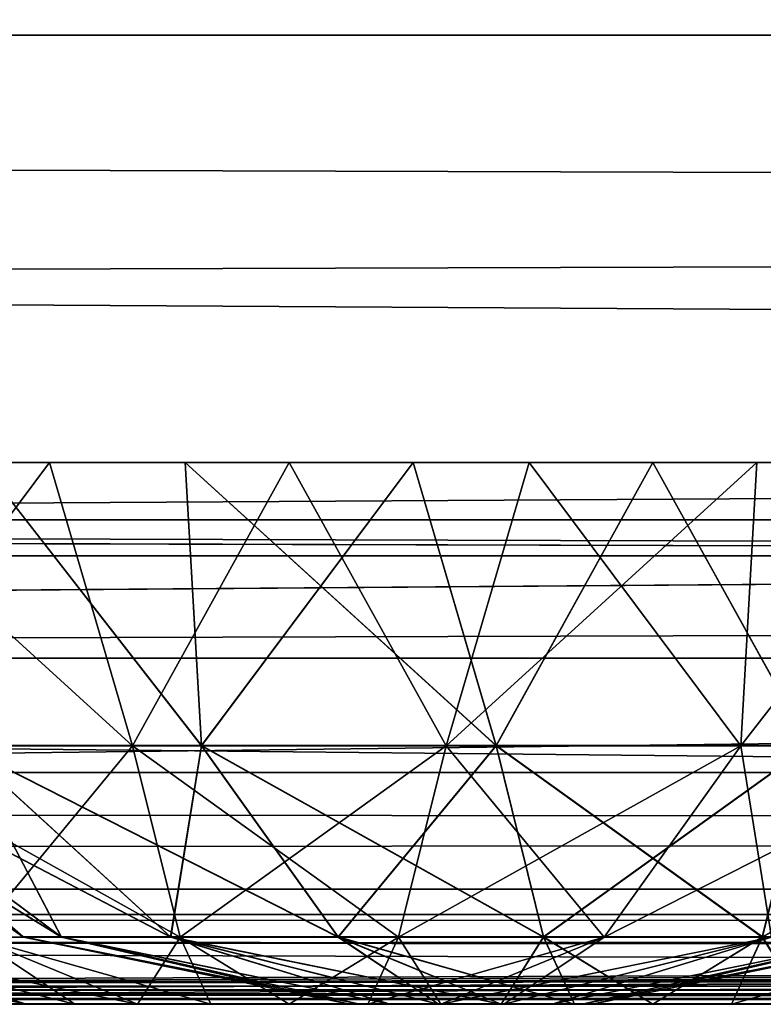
# Model space of a CAD drawing. Header units: millimetres. Extents: x -125 to 125, y -4 to 53.
# Tile 18 of 45: x -33.31 to -31.77, y -2 to 0.03. Entities that reach past the tile are written whole.
import ezdxf

# ---------------------------------------------------------------- set-up
doc = ezdxf.new("R2010")
doc.units = ezdxf.units.MM
doc.header["$LTSCALE"] = 65.185185
for name, color, linetype in [('1', 7, 'CONTINUOUS'), ('100', 7, 'CONTINUOUS'), ('102', 7, 'CONTINUOUS'), ('108', 7, 'CONTINUOUS'), ('112', 7, 'CONTINUOUS'), ('116', 7, 'CONTINUOUS'), ('117', 7, 'CONTINUOUS'), ('118', 7, 'CONTINUOUS'), ('203', 7, 'CONTINUOUS'), ('205', 7, 'CONTINUOUS'), ('4', 7, 'CONTINUOUS'), ('75', 7, 'CONTINUOUS'), ('76', 7, 'CONTINUOUS'), ('77', 7, 'CONTINUOUS'), ('78', 7, 'CONTINUOUS'), ('79', 7, 'CONTINUOUS'), ('80', 7, 'CONTINUOUS'), ('84', 7, 'CONTINUOUS'), ('88', 7, 'CONTINUOUS'), ('92', 7, 'CONTINUOUS'), ('96', 7, 'CONTINUOUS')]:
    doc.layers.add(name, color=color, linetype=linetype)

msp = doc.modelspace()

# ---------------------------------------------------------------- linework, layer by layer
at = {"layer": '1', "color": 7, "linetype": 'Continuous'}
for points in [[(-38.0018, -2, -49.0428), (-38.1629, -2, -49.334), (38.1629, -2, -49.334), (-38.0018, -2, -49.0428)], [(38.1629, -2, 49.334), (-38.1629, -2, 49.334), (38.0013, -2, 49.0413), (38.1629, -2, 49.334)], [(38.0013, -2, 49.0413), (-38.1629, -2, 49.334), (37.9456, -2, 48.712), (38.0013, -2, 49.0413)], [(37.9456, -2, 48.712), (-38.1629, -2, 49.334), (37.9456, -2, 47.9956), (37.9456, -2, 48.712)], [(-38.002, -2, 49.0432), (0.0542, -2, 47.3355), (-38.1629, -2, 49.334), (-38.002, -2, 49.0432)], [(-38.1629, -2, 49.334), (0.0542, -2, 47.3355), (37.9456, -2, 47.9956), (-38.1629, -2, 49.334)], [(-38.1497, -2, -47.3903), (-37.9979, -2, -47.6762), (-0.0476, -2, -47.3355), (-38.1497, -2, -47.3903)], [(-38.1497, -2, 47.3903), (0.0542, -2, 47.3355), (-37.9979, -2, 47.6762), (-38.1497, -2, 47.3903)], [(-37.9456, -2, 48.712), (0.0542, -2, 47.3355), (-38.002, -2, 49.0432), (-37.9456, -2, 48.712)], [(-37.9456, -2, -48.712), (-38.0018, -2, -49.0428), (38.1629, -2, -49.334), (-37.9456, -2, -48.712)], [(-37.9979, -2, -47.6762), (-37.9456, -2, -47.9956), (-0.0476, -2, -47.3355), (-37.9979, -2, -47.6762)], [(-37.9979, -2, 47.6762), (0.0542, -2, 47.3355), (-37.9456, -2, 47.9956), (-37.9979, -2, 47.6762)], [(-0.0476, -2, -47.3355), (-37.9456, -2, -47.9956), (38.1629, -2, -49.334), (-0.0476, -2, -47.3355)], [(-37.9456, -2, -47.9956), (-37.9456, -2, -48.712), (38.1629, -2, -49.334), (-37.9456, -2, -47.9956)], [(-37.9456, -2, 47.9956), (0.0542, -2, 47.3355), (-37.9456, -2, 48.712), (-37.9456, -2, 47.9956)]]:
    msp.add_3dface(points, dxfattribs=at)
at = {"layer": '100', "color": 7, "linetype": 'Continuous'}
for points in [[(-17.1995, -1.2857, 45.597), (-60.7775, -1.8146, 46.5297), (-51.5985, -1.2857, 45.6861), (-17.1995, -1.2857, 45.597)], [(0, -1.8146, 46.3906), (-60.7775, -1.8146, 46.5297), (-17.1995, -1.2857, 45.597), (0, -1.8146, 46.3906)], [(-60.7775, -1.8146, 46.5297), (0, -1.8146, 46.3906), (-41.0604, -1.9774, 47.064), (-60.7775, -1.8146, 46.5297)], [(-41.0604, -1.9774, 47.064), (0, -1.8146, 46.3906), (-39.9998, -1.9778, 47.0635), (-41.0604, -1.9774, 47.064)], [(-39.9998, -1.9778, 47.0635), (0, -1.8146, 46.3906), (-38.9393, -1.9782, 47.063), (-39.9998, -1.9778, 47.0635)], [(-38.9393, -1.9782, 47.063), (0, -1.8146, 46.3906), (-38.5034, -1.9881, 47.1474), (-38.9393, -1.9782, 47.063)], [(-38.5034, -1.9881, 47.1474), (0, -1.8146, 46.3906), (-38.4871, -1.9887, 47.1542), (-38.5034, -1.9881, 47.1474)], [(0, -1.8146, 46.3906), (-38.1497, -2, 47.3903), (-38.4871, -1.9887, 47.1542), (0, -1.8146, 46.3906)], [(0.0542, -2, 47.3355), (-38.1497, -2, 47.3903), (0, -1.8146, 46.3906), (0.0542, -2, 47.3355)]]:
    msp.add_3dface(points, dxfattribs=at)
at = {"layer": '102', "color": 7, "linetype": 'Continuous'}
for points in [[(-60.7775, -1.8146, -46.5297), (0, -1.8146, -46.3906), (-51.5985, -1.2857, -45.6861), (-60.7775, -1.8146, -46.5297)], [(-51.5985, -1.2857, -45.6861), (0, -1.8146, -46.3906), (-17.1995, -1.2857, -45.597), (-51.5985, -1.2857, -45.6861)], [(-60.7775, -1.8146, -46.5297), (-0.0476, -2, -47.3355), (0, -1.8146, -46.3906), (-60.7775, -1.8146, -46.5297)], [(-38.9393, -1.9782, -47.063), (-0.0476, -2, -47.3355), (-60.7775, -1.8146, -46.5297), (-38.9393, -1.9782, -47.063)], [(-38.5034, -1.9881, -47.1474), (-0.0476, -2, -47.3355), (-38.9393, -1.9782, -47.063), (-38.5034, -1.9881, -47.1474)], [(-38.487, -1.9887, -47.1543), (-0.0476, -2, -47.3355), (-38.5034, -1.9881, -47.1474), (-38.487, -1.9887, -47.1543)], [(-38.1497, -2, -47.3903), (-0.0476, -2, -47.3355), (-38.487, -1.9887, -47.1543), (-38.1497, -2, -47.3903)]]:
    msp.add_3dface(points, dxfattribs=at)
at = {"layer": '108', "color": 7, "linetype": 'Continuous'}
for points in [[(-51.6013, -1, -44.9863), (-72.2395, -1.0742, -45.4605), (-24.0799, -1.0742, -45.2858), (-51.6013, -1, -44.9863)], [(-17.2005, -1, -44.8972), (-51.6013, -1, -44.9863), (-24.0799, -1.0742, -45.2858), (-17.2005, -1, -44.8972)], [(-72.2395, -1.0742, -45.4605), (-51.5985, -1.2857, -45.6861), (-24.0799, -1.0742, -45.2858), (-72.2395, -1.0742, -45.4605)], [(-51.5985, -1.2857, -45.6861), (-17.1995, -1.2857, -45.597), (-24.0799, -1.0742, -45.2858), (-51.5985, -1.2857, -45.6861)]]:
    msp.add_3dface(points, dxfattribs=at)
at = {"layer": '112', "color": 7, "linetype": 'Continuous'}
for points in [[(-51.6013, -1, 44.9863), (-24.0799, -1.0742, 45.2858), (-72.2395, -1.0742, 45.4605), (-51.6013, -1, 44.9863)], [(-51.6013, -1, 44.9863), (-17.2005, -1, 44.8972), (-24.0799, -1.0742, 45.2858), (-51.6013, -1, 44.9863)], [(-24.0799, -1.0742, 45.2858), (-51.5985, -1.2857, 45.6861), (-72.2395, -1.0742, 45.4605), (-24.0799, -1.0742, 45.2858)], [(-17.1995, -1.2857, 45.597), (-51.5985, -1.2857, 45.6861), (-24.0799, -1.0742, 45.2858), (-17.1995, -1.2857, 45.597)]]:
    msp.add_3dface(points, dxfattribs=at)
at = {"layer": '116', "color": 7, "linetype": 'Continuous'}
for points in [[(-32.1458, -2, -4.0881), (-33.3756, -2, -4.25), (-32.1244, -2, -4.25), (-32.1458, -2, -4.0881)], [(-32.1244, -2, -4.25), (-33.3756, -2, -4.25), (-33.3542, -2, -4.4119), (-32.1244, -2, -4.25)], [(-33.3542, -2, -4.0881), (-33.3756, -2, -4.25), (-32.1458, -2, -4.0881), (-33.3542, -2, -4.0881)], [(-33.2917, -2, -4.5628), (-32.1458, -2, -4.4119), (-33.3542, -2, -4.4119), (-33.2917, -2, -4.5628)], [(-32.1458, -2, -4.4119), (-32.1244, -2, -4.25), (-33.3542, -2, -4.4119), (-32.1458, -2, -4.4119)], [(-33.2917, -2, -3.9372), (-33.3542, -2, -4.0881), (-32.2083, -2, -3.9372), (-33.2917, -2, -3.9372)], [(-32.2083, -2, -3.9372), (-33.3542, -2, -4.0881), (-32.1458, -2, -4.0881), (-32.2083, -2, -3.9372)], [(-33.1923, -2, -4.6923), (-32.2083, -2, -4.5628), (-33.2917, -2, -4.5628), (-33.1923, -2, -4.6923)], [(-32.2083, -2, -4.5628), (-32.1458, -2, -4.4119), (-33.2917, -2, -4.5628), (-32.2083, -2, -4.5628)], [(-32.3077, -2, -3.8077), (-33.2917, -2, -3.9372), (-32.2083, -2, -3.9372), (-32.3077, -2, -3.8077)], [(-33.1923, -2, -3.8077), (-33.2917, -2, -3.9372), (-32.3077, -2, -3.8077), (-33.1923, -2, -3.8077)], [(-33.0628, -2, -4.7917), (-32.3077, -2, -4.6923), (-33.1923, -2, -4.6923), (-33.0628, -2, -4.7917)], [(-32.3077, -2, -4.6923), (-32.2083, -2, -4.5628), (-33.1923, -2, -4.6923), (-32.3077, -2, -4.6923)], [(-32.4372, -2, -3.7083), (-33.1923, -2, -3.8077), (-32.3077, -2, -3.8077), (-32.4372, -2, -3.7083)], [(-33.0628, -2, -3.7083), (-33.1923, -2, -3.8077), (-32.4372, -2, -3.7083), (-33.0628, -2, -3.7083)], [(-32.4372, -2, -4.7917), (-32.3077, -2, -4.6923), (-33.0628, -2, -4.7917), (-32.4372, -2, -4.7917)], [(-32.5881, -2, -3.6458), (-33.0628, -2, -3.7083), (-32.4372, -2, -3.7083), (-32.5881, -2, -3.6458)], [(-32.9119, -2, -3.6458), (-33.0628, -2, -3.7083), (-32.5881, -2, -3.6458), (-32.9119, -2, -3.6458)], [(-32.9119, -2, -4.8542), (-32.4372, -2, -4.7917), (-33.0628, -2, -4.7917), (-32.9119, -2, -4.8542)], [(-32.75, -2, -3.6244), (-32.9119, -2, -3.6458), (-32.5881, -2, -3.6458), (-32.75, -2, -3.6244)], [(-32.5881, -2, -4.8542), (-32.4372, -2, -4.7917), (-32.9119, -2, -4.8542), (-32.5881, -2, -4.8542)], [(-32.75, -2, -4.8756), (-32.5881, -2, -4.8542), (-32.9119, -2, -4.8542), (-32.75, -2, -4.8756)]]:
    msp.add_3dface(points, dxfattribs=at)
at = {"layer": '117', "color": 7, "linetype": 'Continuous'}
for points in [[(-33.2447, -0.8814, -6.4173), (-33.681, -1.4666, -5.8626), (-33.7145, -0.8814, -6.2529), (-33.2447, -0.8814, -6.4173)], [(-33.0733, -1.4666, -6.0838), (-33.681, -1.4666, -5.8626), (-33.2447, -0.8814, -6.4173), (-33.0733, -1.4666, -6.0838)], [(-32.75, -0.8814, -6.473), (-33.0733, -1.4666, -6.0838), (-33.2447, -0.8814, -6.4173), (-32.75, -0.8814, -6.473)], [(-32.4267, -1.4666, -6.0838), (-33.0733, -1.4666, -6.0838), (-32.75, -0.8814, -6.473), (-32.4267, -1.4666, -6.0838)], [(-32.2553, -0.8814, -6.4173), (-32.4267, -1.4666, -6.0838), (-32.75, -0.8814, -6.473), (-32.2553, -0.8814, -6.4173)], [(-31.819, -1.4666, -5.8626), (-32.4267, -1.4666, -6.0838), (-31.7855, -0.8814, -6.2529), (-31.819, -1.4666, -5.8626)], [(-31.7855, -0.8814, -6.2529), (-32.4267, -1.4666, -6.0838), (-32.2553, -0.8814, -6.4173), (-31.7855, -0.8814, -6.2529)], [(-31.3236, -1.4666, -5.4469), (-31.819, -1.4666, -5.8626), (-31.364, -0.8814, -5.988), (-31.3236, -1.4666, -5.4469)], [(-31.364, -0.8814, -5.988), (-31.819, -1.4666, -5.8626), (-31.7855, -0.8814, -6.2529), (-31.364, -0.8814, -5.988)], [(-33.0733, -1.4666, -6.0838), (-33.3991, -1.8612, -5.3743), (-33.681, -1.4666, -5.8626), (-33.0733, -1.4666, -6.0838)], [(-32.9754, -1.8612, -5.5285), (-33.3991, -1.8612, -5.3743), (-33.0733, -1.4666, -6.0838), (-32.9754, -1.8612, -5.5285)], [(-32.4267, -1.4666, -6.0838), (-32.9754, -1.8612, -5.5285), (-33.0733, -1.4666, -6.0838), (-32.4267, -1.4666, -6.0838)], [(-32.5246, -1.8612, -5.5285), (-32.9754, -1.8612, -5.5285), (-32.4267, -1.4666, -6.0838), (-32.5246, -1.8612, -5.5285)], [(-31.819, -1.4666, -5.8626), (-32.5246, -1.8612, -5.5285), (-32.4267, -1.4666, -6.0838), (-31.819, -1.4666, -5.8626)], [(-32.1009, -1.8612, -5.3743), (-32.5246, -1.8612, -5.5285), (-31.819, -1.4666, -5.8626), (-32.1009, -1.8612, -5.3743)], [(-31.3236, -1.4666, -5.4469), (-32.1009, -1.8612, -5.3743), (-31.819, -1.4666, -5.8626), (-31.3236, -1.4666, -5.4469)], [(-31.7555, -1.8612, -5.0845), (-32.1009, -1.8612, -5.3743), (-31.3236, -1.4666, -5.4469), (-31.7555, -1.8612, -5.0845)], [(-33.7445, -1.8612, -5.0845), (-33.2917, -2, -4.5628), (-33.97, -1.8612, -4.694), (-33.7445, -1.8612, -5.0845)], [(-33.2917, -2, -4.5628), (-33.3542, -2, -4.4119), (-33.97, -1.8612, -4.694), (-33.2917, -2, -4.5628)], [(-33.3991, -1.8612, -5.3743), (-33.1923, -2, -4.6923), (-33.7445, -1.8612, -5.0845), (-33.3991, -1.8612, -5.3743)], [(-33.1923, -2, -4.6923), (-33.2917, -2, -4.5628), (-33.7445, -1.8612, -5.0845), (-33.1923, -2, -4.6923)], [(-33.0628, -2, -4.7917), (-33.1923, -2, -4.6923), (-33.3991, -1.8612, -5.3743), (-33.0628, -2, -4.7917)], [(-32.9754, -1.8612, -5.5285), (-33.0628, -2, -4.7917), (-33.3991, -1.8612, -5.3743), (-32.9754, -1.8612, -5.5285)], [(-32.9119, -2, -4.8542), (-33.0628, -2, -4.7917), (-32.9754, -1.8612, -5.5285), (-32.9119, -2, -4.8542)], [(-32.75, -2, -4.8756), (-32.9119, -2, -4.8542), (-32.9754, -1.8612, -5.5285), (-32.75, -2, -4.8756)], [(-32.5246, -1.8612, -5.5285), (-32.75, -2, -4.8756), (-32.9754, -1.8612, -5.5285), (-32.5246, -1.8612, -5.5285)], [(-32.5881, -2, -4.8542), (-32.75, -2, -4.8756), (-32.5246, -1.8612, -5.5285), (-32.5881, -2, -4.8542)], [(-32.4372, -2, -4.7917), (-32.5881, -2, -4.8542), (-32.1009, -1.8612, -5.3743), (-32.4372, -2, -4.7917)], [(-32.1009, -1.8612, -5.3743), (-32.5881, -2, -4.8542), (-32.5246, -1.8612, -5.5285), (-32.1009, -1.8612, -5.3743)], [(-31.7555, -1.8612, -5.0845), (-32.4372, -2, -4.7917), (-32.1009, -1.8612, -5.3743), (-31.7555, -1.8612, -5.0845)], [(-32.3077, -2, -4.6923), (-32.4372, -2, -4.7917), (-31.7555, -1.8612, -5.0845), (-32.3077, -2, -4.6923)], [(-32.2083, -2, -4.5628), (-32.3077, -2, -4.6923), (-31.7555, -1.8612, -5.0845), (-32.2083, -2, -4.5628)], [(-31.53, -1.8612, -4.694), (-32.2083, -2, -4.5628), (-31.7555, -1.8612, -5.0845), (-31.53, -1.8612, -4.694)], [(-32.1458, -2, -4.4119), (-32.2083, -2, -4.5628), (-31.53, -1.8612, -4.694), (-32.1458, -2, -4.4119)], [(-32.1244, -2, -4.25), (-32.1458, -2, -4.4119), (-31.4517, -1.8612, -4.25), (-32.1244, -2, -4.25)], [(-31.4517, -1.8612, -4.25), (-32.1458, -2, -4.4119), (-31.53, -1.8612, -4.694), (-31.4517, -1.8612, -4.25)]]:
    msp.add_3dface(points, dxfattribs=at)
at = {"layer": '118', "color": 7, "linetype": 'Continuous'}
for points in [[(-33.681, -1.4666, -2.6374), (-33.0733, -1.4666, -2.4162), (-33.7145, -0.8814, -2.2471), (-33.681, -1.4666, -2.6374)], [(-33.7145, -0.8814, -2.2471), (-33.0733, -1.4666, -2.4162), (-33.2447, -0.8814, -2.0827), (-33.7145, -0.8814, -2.2471)], [(-33.2447, -0.8814, -2.0827), (-33.0733, -1.4666, -2.4162), (-32.75, -0.8814, -2.027), (-33.2447, -0.8814, -2.0827)], [(-33.0733, -1.4666, -2.4162), (-32.4267, -1.4666, -2.4162), (-32.75, -0.8814, -2.027), (-33.0733, -1.4666, -2.4162)], [(-32.75, -0.8814, -2.027), (-32.4267, -1.4666, -2.4162), (-32.2553, -0.8814, -2.0827), (-32.75, -0.8814, -2.027)], [(-32.4267, -1.4666, -2.4162), (-31.819, -1.4666, -2.6374), (-32.2553, -0.8814, -2.0827), (-32.4267, -1.4666, -2.4162)], [(-32.2553, -0.8814, -2.0827), (-31.819, -1.4666, -2.6374), (-31.7855, -0.8814, -2.2471), (-32.2553, -0.8814, -2.0827)], [(-31.7855, -0.8814, -2.2471), (-31.819, -1.4666, -2.6374), (-31.364, -0.8814, -2.512), (-31.7855, -0.8814, -2.2471)], [(-31.819, -1.4666, -2.6374), (-31.3236, -1.4666, -3.0531), (-31.364, -0.8814, -2.512), (-31.819, -1.4666, -2.6374)], [(-33.681, -1.4666, -2.6374), (-32.9754, -1.8612, -2.9715), (-33.0733, -1.4666, -2.4162), (-33.681, -1.4666, -2.6374)], [(-33.3991, -1.8612, -3.1257), (-32.9754, -1.8612, -2.9715), (-33.681, -1.4666, -2.6374), (-33.3991, -1.8612, -3.1257)], [(-33.0733, -1.4666, -2.4162), (-32.5246, -1.8612, -2.9715), (-32.4267, -1.4666, -2.4162), (-33.0733, -1.4666, -2.4162)], [(-32.9754, -1.8612, -2.9715), (-32.5246, -1.8612, -2.9715), (-33.0733, -1.4666, -2.4162), (-32.9754, -1.8612, -2.9715)], [(-32.5246, -1.8612, -2.9715), (-32.1009, -1.8612, -3.1257), (-32.4267, -1.4666, -2.4162), (-32.5246, -1.8612, -2.9715)], [(-32.4267, -1.4666, -2.4162), (-32.1009, -1.8612, -3.1257), (-31.819, -1.4666, -2.6374), (-32.4267, -1.4666, -2.4162)], [(-32.1009, -1.8612, -3.1257), (-31.7555, -1.8612, -3.4155), (-31.819, -1.4666, -2.6374), (-32.1009, -1.8612, -3.1257)], [(-31.819, -1.4666, -2.6374), (-31.7555, -1.8612, -3.4155), (-31.3236, -1.4666, -3.0531), (-31.819, -1.4666, -2.6374)], [(-33.97, -1.8612, -3.806), (-33.2917, -2, -3.9372), (-33.7445, -1.8612, -3.4155), (-33.97, -1.8612, -3.806)], [(-33.3542, -2, -4.0881), (-33.2917, -2, -3.9372), (-33.97, -1.8612, -3.806), (-33.3542, -2, -4.0881)], [(-33.2917, -2, -3.9372), (-33.1923, -2, -3.8077), (-33.7445, -1.8612, -3.4155), (-33.2917, -2, -3.9372)], [(-33.1923, -2, -3.8077), (-33.0628, -2, -3.7083), (-33.7445, -1.8612, -3.4155), (-33.1923, -2, -3.8077)], [(-33.7445, -1.8612, -3.4155), (-33.0628, -2, -3.7083), (-33.3991, -1.8612, -3.1257), (-33.7445, -1.8612, -3.4155)], [(-33.0628, -2, -3.7083), (-32.9119, -2, -3.6458), (-33.3991, -1.8612, -3.1257), (-33.0628, -2, -3.7083)], [(-33.3991, -1.8612, -3.1257), (-32.9119, -2, -3.6458), (-32.9754, -1.8612, -2.9715), (-33.3991, -1.8612, -3.1257)], [(-32.9119, -2, -3.6458), (-32.75, -2, -3.6244), (-32.9754, -1.8612, -2.9715), (-32.9119, -2, -3.6458)], [(-32.9754, -1.8612, -2.9715), (-32.75, -2, -3.6244), (-32.5246, -1.8612, -2.9715), (-32.9754, -1.8612, -2.9715)], [(-32.75, -2, -3.6244), (-32.5881, -2, -3.6458), (-32.5246, -1.8612, -2.9715), (-32.75, -2, -3.6244)], [(-32.5881, -2, -3.6458), (-32.4372, -2, -3.7083), (-32.5246, -1.8612, -2.9715), (-32.5881, -2, -3.6458)], [(-32.5246, -1.8612, -2.9715), (-32.4372, -2, -3.7083), (-32.1009, -1.8612, -3.1257), (-32.5246, -1.8612, -2.9715)], [(-32.4372, -2, -3.7083), (-32.3077, -2, -3.8077), (-32.1009, -1.8612, -3.1257), (-32.4372, -2, -3.7083)], [(-32.3077, -2, -3.8077), (-32.2083, -2, -3.9372), (-31.7555, -1.8612, -3.4155), (-32.3077, -2, -3.8077)], [(-32.1009, -1.8612, -3.1257), (-32.3077, -2, -3.8077), (-31.7555, -1.8612, -3.4155), (-32.1009, -1.8612, -3.1257)], [(-32.2083, -2, -3.9372), (-32.1458, -2, -4.0881), (-31.53, -1.8612, -3.806), (-32.2083, -2, -3.9372)], [(-31.7555, -1.8612, -3.4155), (-32.2083, -2, -3.9372), (-31.53, -1.8612, -3.806), (-31.7555, -1.8612, -3.4155)], [(-32.1458, -2, -4.0881), (-32.1244, -2, -4.25), (-31.53, -1.8612, -3.806), (-32.1458, -2, -4.0881)], [(-32.1244, -2, -4.25), (-31.4517, -1.8612, -4.25), (-31.53, -1.8612, -3.806), (-32.1244, -2, -4.25)]]:
    msp.add_3dface(points, dxfattribs=at)
at = {"layer": '203', "color": 253, "linetype": 'Continuous', "true_color": 0xa2afbf}
for points in [[(-124.6547, 39.5652, 49.6547), (-125, 0, 50), (125, 0, 50), (-124.6547, 39.5652, 49.6547)], [(124.6547, 39.5652, 49.6547), (-124.6547, 39.5652, 49.6547), (125, 0, 50), (124.6547, 39.5652, 49.6547)]]:
    msp.add_3dface(points, dxfattribs=at)
at = {"layer": '205', "color": 253, "linetype": 'Continuous', "true_color": 0xa2afbf}
for points in [[(-125, 0, -50), (124.6547, 39.5652, -49.6547), (125, 0, -50), (-125, 0, -50)], [(-125, 0, -50), (-124.6547, 39.5652, -49.6547), (124.6547, 39.5652, -49.6547), (-125, 0, -50)]]:
    msp.add_3dface(points, dxfattribs=at)
at = {"layer": '4', "color": 7, "linetype": 'Continuous'}
for points in [[(-51.6013, -1, -44.9863), (-17.2005, -1, -44.8972), (-51.6013, -1, 44.9863), (-51.6013, -1, -44.9863)], [(-51.6013, -1, 44.9863), (-17.2005, -1, -44.8972), (-17.2005, -1, 44.8972), (-51.6013, -1, 44.9863)]]:
    msp.add_3dface(points, dxfattribs=at)
at = {"layer": '75', "color": 7, "linetype": 'Continuous'}
for points in [[(-32.6256, -2, -19.75), (-31.3744, -2, -19.75), (-31.3958, -2, -19.5881), (-32.6256, -2, -19.75)], [(-32.6042, -2, -19.9119), (-31.3744, -2, -19.75), (-32.6256, -2, -19.75), (-32.6042, -2, -19.9119)], [(-32.6042, -2, -19.5881), (-32.6256, -2, -19.75), (-31.3958, -2, -19.5881), (-32.6042, -2, -19.5881)], [(-32.5417, -2, -20.0628), (-31.3958, -2, -19.9119), (-32.6042, -2, -19.9119), (-32.5417, -2, -20.0628)], [(-31.3958, -2, -19.9119), (-31.3744, -2, -19.75), (-32.6042, -2, -19.9119), (-31.3958, -2, -19.9119)], [(-31.4583, -2, -19.4372), (-32.6042, -2, -19.5881), (-31.3958, -2, -19.5881), (-31.4583, -2, -19.4372)], [(-32.5417, -2, -19.4372), (-32.6042, -2, -19.5881), (-31.4583, -2, -19.4372), (-32.5417, -2, -19.4372)], [(-32.4423, -2, -20.1923), (-31.4583, -2, -20.0628), (-32.5417, -2, -20.0628), (-32.4423, -2, -20.1923)], [(-31.4583, -2, -20.0628), (-31.3958, -2, -19.9119), (-32.5417, -2, -20.0628), (-31.4583, -2, -20.0628)], [(-31.5577, -2, -19.3077), (-32.5417, -2, -19.4372), (-31.4583, -2, -19.4372), (-31.5577, -2, -19.3077)], [(-32.4423, -2, -19.3077), (-32.5417, -2, -19.4372), (-31.5577, -2, -19.3077), (-32.4423, -2, -19.3077)], [(-32.3128, -2, -20.2917), (-31.5577, -2, -20.1923), (-32.4423, -2, -20.1923), (-32.3128, -2, -20.2917)], [(-31.5577, -2, -20.1923), (-31.4583, -2, -20.0628), (-32.4423, -2, -20.1923), (-31.5577, -2, -20.1923)], [(-31.6872, -2, -19.2083), (-32.4423, -2, -19.3077), (-31.5577, -2, -19.3077), (-31.6872, -2, -19.2083)], [(-32.3128, -2, -19.2083), (-32.4423, -2, -19.3077), (-31.6872, -2, -19.2083), (-32.3128, -2, -19.2083)], [(-31.6872, -2, -20.2917), (-31.5577, -2, -20.1923), (-32.3128, -2, -20.2917), (-31.6872, -2, -20.2917)], [(-31.8381, -2, -19.1458), (-32.3128, -2, -19.2083), (-31.6872, -2, -19.2083), (-31.8381, -2, -19.1458)], [(-32.1619, -2, -19.1458), (-32.3128, -2, -19.2083), (-31.8381, -2, -19.1458), (-32.1619, -2, -19.1458)], [(-32.1619, -2, -20.3542), (-31.6872, -2, -20.2917), (-32.3128, -2, -20.2917), (-32.1619, -2, -20.3542)], [(-31.8381, -2, -20.3542), (-31.6872, -2, -20.2917), (-32.1619, -2, -20.3542), (-31.8381, -2, -20.3542)], [(-32, -2, -19.1244), (-32.1619, -2, -19.1458), (-31.8381, -2, -19.1458), (-32, -2, -19.1244)], [(-32, -2, -20.3756), (-31.8381, -2, -20.3542), (-32.1619, -2, -20.3542), (-32, -2, -20.3756)]]:
    msp.add_3dface(points, dxfattribs=at)
at = {"layer": '76', "color": 7, "linetype": 'Continuous'}
for points in [[(-33.4264, -1.4666, -18.5531), (-32.931, -1.4666, -18.1374), (-33.386, -0.8814, -18.012), (-33.4264, -1.4666, -18.5531)], [(-33.386, -0.8814, -18.012), (-32.931, -1.4666, -18.1374), (-32.9645, -0.8814, -17.7471), (-33.386, -0.8814, -18.012)], [(-32.931, -1.4666, -18.1374), (-32.3233, -1.4666, -17.9162), (-32.9645, -0.8814, -17.7471), (-32.931, -1.4666, -18.1374)], [(-32.9645, -0.8814, -17.7471), (-32.3233, -1.4666, -17.9162), (-32.4947, -0.8814, -17.5827), (-32.9645, -0.8814, -17.7471)], [(-32.4947, -0.8814, -17.5827), (-32.3233, -1.4666, -17.9162), (-32, -0.8814, -17.527), (-32.4947, -0.8814, -17.5827)], [(-32.3233, -1.4666, -17.9162), (-31.6767, -1.4666, -17.9162), (-32, -0.8814, -17.527), (-32.3233, -1.4666, -17.9162)], [(-32, -0.8814, -17.527), (-31.6767, -1.4666, -17.9162), (-31.5053, -0.8814, -17.5827), (-32, -0.8814, -17.527)], [(-33.2983, -1.8612, -19.75), (-33.22, -1.8612, -19.306), (-33.8621, -1.4666, -19.75), (-33.2983, -1.8612, -19.75)], [(-33.8621, -1.4666, -19.75), (-33.22, -1.8612, -19.306), (-33.7498, -1.4666, -19.1131), (-33.8621, -1.4666, -19.75)], [(-33.22, -1.8612, -19.306), (-32.9945, -1.8612, -18.9155), (-33.7498, -1.4666, -19.1131), (-33.22, -1.8612, -19.306)], [(-33.7498, -1.4666, -19.1131), (-32.9945, -1.8612, -18.9155), (-33.4264, -1.4666, -18.5531), (-33.7498, -1.4666, -19.1131)], [(-32.9945, -1.8612, -18.9155), (-32.6491, -1.8612, -18.6257), (-33.4264, -1.4666, -18.5531), (-32.9945, -1.8612, -18.9155)], [(-33.4264, -1.4666, -18.5531), (-32.6491, -1.8612, -18.6257), (-32.931, -1.4666, -18.1374), (-33.4264, -1.4666, -18.5531)], [(-32.6491, -1.8612, -18.6257), (-32.2254, -1.8612, -18.4715), (-32.931, -1.4666, -18.1374), (-32.6491, -1.8612, -18.6257)], [(-32.931, -1.4666, -18.1374), (-32.2254, -1.8612, -18.4715), (-32.3233, -1.4666, -17.9162), (-32.931, -1.4666, -18.1374)], [(-32.2254, -1.8612, -18.4715), (-31.7746, -1.8612, -18.4715), (-32.3233, -1.4666, -17.9162), (-32.2254, -1.8612, -18.4715)], [(-32.3233, -1.4666, -17.9162), (-31.7746, -1.8612, -18.4715), (-31.6767, -1.4666, -17.9162), (-32.3233, -1.4666, -17.9162)], [(-31.7746, -1.8612, -18.4715), (-31.3509, -1.8612, -18.6257), (-31.6767, -1.4666, -17.9162), (-31.7746, -1.8612, -18.4715)], [(-32.6256, -2, -19.75), (-32.6042, -2, -19.5881), (-33.2983, -1.8612, -19.75), (-32.6256, -2, -19.75)], [(-33.2983, -1.8612, -19.75), (-32.6042, -2, -19.5881), (-33.22, -1.8612, -19.306), (-33.2983, -1.8612, -19.75)], [(-32.6042, -2, -19.5881), (-32.5417, -2, -19.4372), (-33.22, -1.8612, -19.306), (-32.6042, -2, -19.5881)], [(-33.22, -1.8612, -19.306), (-32.5417, -2, -19.4372), (-32.9945, -1.8612, -18.9155), (-33.22, -1.8612, -19.306)], [(-32.5417, -2, -19.4372), (-32.4423, -2, -19.3077), (-32.9945, -1.8612, -18.9155), (-32.5417, -2, -19.4372)], [(-32.4423, -2, -19.3077), (-32.3128, -2, -19.2083), (-32.9945, -1.8612, -18.9155), (-32.4423, -2, -19.3077)], [(-32.9945, -1.8612, -18.9155), (-32.3128, -2, -19.2083), (-32.6491, -1.8612, -18.6257), (-32.9945, -1.8612, -18.9155)], [(-32.3128, -2, -19.2083), (-32.1619, -2, -19.1458), (-32.6491, -1.8612, -18.6257), (-32.3128, -2, -19.2083)], [(-32.6491, -1.8612, -18.6257), (-32.1619, -2, -19.1458), (-32.2254, -1.8612, -18.4715), (-32.6491, -1.8612, -18.6257)], [(-32.1619, -2, -19.1458), (-32, -2, -19.1244), (-32.2254, -1.8612, -18.4715), (-32.1619, -2, -19.1458)], [(-32.2254, -1.8612, -18.4715), (-32, -2, -19.1244), (-31.7746, -1.8612, -18.4715), (-32.2254, -1.8612, -18.4715)], [(-32, -2, -19.1244), (-31.8381, -2, -19.1458), (-31.7746, -1.8612, -18.4715), (-32, -2, -19.1244)], [(-31.8381, -2, -19.1458), (-31.6872, -2, -19.2083), (-31.7746, -1.8612, -18.4715), (-31.8381, -2, -19.1458)], [(-31.7746, -1.8612, -18.4715), (-31.6872, -2, -19.2083), (-31.3509, -1.8612, -18.6257), (-31.7746, -1.8612, -18.4715)]]:
    msp.add_3dface(points, dxfattribs=at)
at = {"layer": '77', "color": 7, "linetype": 'Continuous'}
for points in [[(-32.931, -1.4666, -21.3626), (-33.4264, -1.4666, -20.9469), (-33.386, -0.8814, -21.488), (-32.931, -1.4666, -21.3626)], [(-32.9645, -0.8814, -21.7529), (-32.931, -1.4666, -21.3626), (-33.386, -0.8814, -21.488), (-32.9645, -0.8814, -21.7529)], [(-32.4947, -0.8814, -21.9173), (-32.931, -1.4666, -21.3626), (-32.9645, -0.8814, -21.7529), (-32.4947, -0.8814, -21.9173)], [(-32.3233, -1.4666, -21.5838), (-32.931, -1.4666, -21.3626), (-32.4947, -0.8814, -21.9173), (-32.3233, -1.4666, -21.5838)], [(-32, -0.8814, -21.973), (-32.3233, -1.4666, -21.5838), (-32.4947, -0.8814, -21.9173), (-32, -0.8814, -21.973)], [(-31.6767, -1.4666, -21.5838), (-32.3233, -1.4666, -21.5838), (-32, -0.8814, -21.973), (-31.6767, -1.4666, -21.5838)], [(-31.5053, -0.8814, -21.9173), (-31.6767, -1.4666, -21.5838), (-32, -0.8814, -21.973), (-31.5053, -0.8814, -21.9173)], [(-33.2983, -1.8612, -19.75), (-33.8621, -1.4666, -19.75), (-33.7498, -1.4666, -20.3869), (-33.2983, -1.8612, -19.75)], [(-33.22, -1.8612, -20.194), (-33.2983, -1.8612, -19.75), (-33.7498, -1.4666, -20.3869), (-33.22, -1.8612, -20.194)], [(-33.4264, -1.4666, -20.9469), (-33.22, -1.8612, -20.194), (-33.7498, -1.4666, -20.3869), (-33.4264, -1.4666, -20.9469)], [(-32.9945, -1.8612, -20.5845), (-33.22, -1.8612, -20.194), (-33.4264, -1.4666, -20.9469), (-32.9945, -1.8612, -20.5845)], [(-32.931, -1.4666, -21.3626), (-32.9945, -1.8612, -20.5845), (-33.4264, -1.4666, -20.9469), (-32.931, -1.4666, -21.3626)], [(-32.6491, -1.8612, -20.8743), (-32.9945, -1.8612, -20.5845), (-32.931, -1.4666, -21.3626), (-32.6491, -1.8612, -20.8743)], [(-32.3233, -1.4666, -21.5838), (-32.6491, -1.8612, -20.8743), (-32.931, -1.4666, -21.3626), (-32.3233, -1.4666, -21.5838)], [(-32.2254, -1.8612, -21.0285), (-32.6491, -1.8612, -20.8743), (-32.3233, -1.4666, -21.5838), (-32.2254, -1.8612, -21.0285)], [(-31.6767, -1.4666, -21.5838), (-32.2254, -1.8612, -21.0285), (-32.3233, -1.4666, -21.5838), (-31.6767, -1.4666, -21.5838)], [(-31.7746, -1.8612, -21.0285), (-32.2254, -1.8612, -21.0285), (-31.6767, -1.4666, -21.5838), (-31.7746, -1.8612, -21.0285)], [(-31.3509, -1.8612, -20.8743), (-31.7746, -1.8612, -21.0285), (-31.069, -1.4666, -21.3626), (-31.3509, -1.8612, -20.8743)], [(-31.069, -1.4666, -21.3626), (-31.7746, -1.8612, -21.0285), (-31.6767, -1.4666, -21.5838), (-31.069, -1.4666, -21.3626)], [(-32.6256, -2, -19.75), (-33.2983, -1.8612, -19.75), (-33.22, -1.8612, -20.194), (-32.6256, -2, -19.75)], [(-32.5417, -2, -20.0628), (-32.6042, -2, -19.9119), (-33.22, -1.8612, -20.194), (-32.5417, -2, -20.0628)], [(-32.9945, -1.8612, -20.5845), (-32.5417, -2, -20.0628), (-33.22, -1.8612, -20.194), (-32.9945, -1.8612, -20.5845)], [(-32.6042, -2, -19.9119), (-32.6256, -2, -19.75), (-33.22, -1.8612, -20.194), (-32.6042, -2, -19.9119)], [(-32.6491, -1.8612, -20.8743), (-32.4423, -2, -20.1923), (-32.9945, -1.8612, -20.5845), (-32.6491, -1.8612, -20.8743)], [(-32.4423, -2, -20.1923), (-32.5417, -2, -20.0628), (-32.9945, -1.8612, -20.5845), (-32.4423, -2, -20.1923)], [(-32.3128, -2, -20.2917), (-32.4423, -2, -20.1923), (-32.6491, -1.8612, -20.8743), (-32.3128, -2, -20.2917)], [(-32.2254, -1.8612, -21.0285), (-32.3128, -2, -20.2917), (-32.6491, -1.8612, -20.8743), (-32.2254, -1.8612, -21.0285)], [(-32.1619, -2, -20.3542), (-32.3128, -2, -20.2917), (-32.2254, -1.8612, -21.0285), (-32.1619, -2, -20.3542)], [(-32, -2, -20.3756), (-32.1619, -2, -20.3542), (-32.2254, -1.8612, -21.0285), (-32, -2, -20.3756)], [(-31.7746, -1.8612, -21.0285), (-32, -2, -20.3756), (-32.2254, -1.8612, -21.0285), (-31.7746, -1.8612, -21.0285)], [(-31.8381, -2, -20.3542), (-32, -2, -20.3756), (-31.7746, -1.8612, -21.0285), (-31.8381, -2, -20.3542)], [(-31.6872, -2, -20.2917), (-31.8381, -2, -20.3542), (-31.3509, -1.8612, -20.8743), (-31.6872, -2, -20.2917)], [(-31.3509, -1.8612, -20.8743), (-31.8381, -2, -20.3542), (-31.7746, -1.8612, -21.0285), (-31.3509, -1.8612, -20.8743)]]:
    msp.add_3dface(points, dxfattribs=at)
at = {"layer": '78', "color": 7, "linetype": 'Continuous'}
for points in [[(-32.6042, -2, 19.5881), (-31.3744, -2, 19.75), (-32.6256, -2, 19.75), (-32.6042, -2, 19.5881)], [(-32.6256, -2, 19.75), (-31.3744, -2, 19.75), (-31.3958, -2, 19.9119), (-32.6256, -2, 19.75)], [(-32.6042, -2, 19.9119), (-32.6256, -2, 19.75), (-31.3958, -2, 19.9119), (-32.6042, -2, 19.9119)], [(-31.3958, -2, 19.5881), (-31.3744, -2, 19.75), (-32.6042, -2, 19.5881), (-31.3958, -2, 19.5881)], [(-32.5417, -2, 20.0628), (-32.6042, -2, 19.9119), (-31.4583, -2, 20.0628), (-32.5417, -2, 20.0628)], [(-31.4583, -2, 20.0628), (-32.6042, -2, 19.9119), (-31.3958, -2, 19.9119), (-31.4583, -2, 20.0628)], [(-32.5417, -2, 19.4372), (-31.3958, -2, 19.5881), (-32.6042, -2, 19.5881), (-32.5417, -2, 19.4372)], [(-32.4423, -2, 19.3077), (-31.4583, -2, 19.4372), (-32.5417, -2, 19.4372), (-32.4423, -2, 19.3077)], [(-31.5577, -2, 20.1923), (-32.5417, -2, 20.0628), (-31.4583, -2, 20.0628), (-31.5577, -2, 20.1923)], [(-31.4583, -2, 19.4372), (-31.3958, -2, 19.5881), (-32.5417, -2, 19.4372), (-31.4583, -2, 19.4372)], [(-32.4423, -2, 20.1923), (-32.5417, -2, 20.0628), (-31.5577, -2, 20.1923), (-32.4423, -2, 20.1923)], [(-32.3128, -2, 19.2083), (-31.5577, -2, 19.3077), (-32.4423, -2, 19.3077), (-32.3128, -2, 19.2083)], [(-32.3128, -2, 20.2917), (-32.4423, -2, 20.1923), (-31.6872, -2, 20.2917), (-32.3128, -2, 20.2917)], [(-31.6872, -2, 20.2917), (-32.4423, -2, 20.1923), (-31.5577, -2, 20.1923), (-31.6872, -2, 20.2917)], [(-31.5577, -2, 19.3077), (-31.4583, -2, 19.4372), (-32.4423, -2, 19.3077), (-31.5577, -2, 19.3077)], [(-31.6872, -2, 19.2083), (-31.5577, -2, 19.3077), (-32.3128, -2, 19.2083), (-31.6872, -2, 19.2083)], [(-32.1619, -2, 19.1458), (-31.6872, -2, 19.2083), (-32.3128, -2, 19.2083), (-32.1619, -2, 19.1458)], [(-31.8381, -2, 20.3542), (-32.3128, -2, 20.2917), (-31.6872, -2, 20.2917), (-31.8381, -2, 20.3542)], [(-32.1619, -2, 20.3542), (-32.3128, -2, 20.2917), (-31.8381, -2, 20.3542), (-32.1619, -2, 20.3542)], [(-31.8381, -2, 19.1458), (-31.6872, -2, 19.2083), (-32.1619, -2, 19.1458), (-31.8381, -2, 19.1458)], [(-32, -2, 19.1244), (-31.8381, -2, 19.1458), (-32.1619, -2, 19.1458), (-32, -2, 19.1244)], [(-32, -2, 20.3756), (-32.1619, -2, 20.3542), (-31.8381, -2, 20.3542), (-32, -2, 20.3756)]]:
    msp.add_3dface(points, dxfattribs=at)
at = {"layer": '79', "color": 7, "linetype": 'Continuous'}
for points in [[(-32.9313, -1.4661, 18.137), (-33.4268, -1.4661, 18.5528), (-33.386, -0.8814, 18.012), (-32.9313, -1.4661, 18.137)], [(-32.9645, -0.8814, 17.7471), (-32.9313, -1.4661, 18.137), (-33.386, -0.8814, 18.012), (-32.9645, -0.8814, 17.7471)], [(-32.4947, -0.8814, 17.5827), (-32.9313, -1.4661, 18.137), (-32.9645, -0.8814, 17.7471), (-32.4947, -0.8814, 17.5827)], [(-32.3234, -1.4661, 17.9157), (-32.9313, -1.4661, 18.137), (-32.4947, -0.8814, 17.5827), (-32.3234, -1.4661, 17.9157)], [(-32, -0.8814, 17.527), (-32.3234, -1.4661, 17.9157), (-32.4947, -0.8814, 17.5827), (-32, -0.8814, 17.527)], [(-31.6766, -1.4661, 17.9157), (-32.3234, -1.4661, 17.9157), (-32, -0.8814, 17.527), (-31.6766, -1.4661, 17.9157)], [(-31.5053, -0.8814, 17.5827), (-31.6766, -1.4661, 17.9157), (-32, -0.8814, 17.527), (-31.5053, -0.8814, 17.5827)], [(-33.7502, -1.4661, 19.113), (-33.2989, -1.861, 19.75), (-33.8626, -1.4661, 19.75), (-33.7502, -1.4661, 19.113)], [(-33.2206, -1.861, 19.3058), (-33.2989, -1.861, 19.75), (-33.7502, -1.4661, 19.113), (-33.2206, -1.861, 19.3058)], [(-33.4268, -1.4661, 18.5528), (-33.2206, -1.861, 19.3058), (-33.7502, -1.4661, 19.113), (-33.4268, -1.4661, 18.5528)], [(-32.995, -1.861, 18.9151), (-33.2206, -1.861, 19.3058), (-33.4268, -1.4661, 18.5528), (-32.995, -1.861, 18.9151)], [(-32.9313, -1.4661, 18.137), (-32.995, -1.861, 18.9151), (-33.4268, -1.4661, 18.5528), (-32.9313, -1.4661, 18.137)], [(-32.6494, -1.861, 18.6251), (-32.995, -1.861, 18.9151), (-32.9313, -1.4661, 18.137), (-32.6494, -1.861, 18.6251)], [(-32.3234, -1.4661, 17.9157), (-32.6494, -1.861, 18.6251), (-32.9313, -1.4661, 18.137), (-32.3234, -1.4661, 17.9157)], [(-32.2256, -1.861, 18.4708), (-32.6494, -1.861, 18.6251), (-32.3234, -1.4661, 17.9157), (-32.2256, -1.861, 18.4708)], [(-31.6766, -1.4661, 17.9157), (-32.2256, -1.861, 18.4708), (-32.3234, -1.4661, 17.9157), (-31.6766, -1.4661, 17.9157)], [(-31.7744, -1.861, 18.4708), (-32.2256, -1.861, 18.4708), (-31.6766, -1.4661, 17.9157), (-31.7744, -1.861, 18.4708)], [(-31.3506, -1.861, 18.6251), (-31.7744, -1.861, 18.4708), (-31.0687, -1.4661, 18.137), (-31.3506, -1.861, 18.6251)], [(-31.0687, -1.4661, 18.137), (-31.7744, -1.861, 18.4708), (-31.6766, -1.4661, 17.9157), (-31.0687, -1.4661, 18.137)], [(-33.2206, -1.861, 19.3058), (-32.6256, -2, 19.75), (-33.2989, -1.861, 19.75), (-33.2206, -1.861, 19.3058)], [(-32.5417, -2, 19.4372), (-32.6042, -2, 19.5881), (-33.2206, -1.861, 19.3058), (-32.5417, -2, 19.4372)], [(-32.995, -1.861, 18.9151), (-32.5417, -2, 19.4372), (-33.2206, -1.861, 19.3058), (-32.995, -1.861, 18.9151)], [(-32.6042, -2, 19.5881), (-32.6256, -2, 19.75), (-33.2206, -1.861, 19.3058), (-32.6042, -2, 19.5881)], [(-32.4423, -2, 19.3077), (-32.5417, -2, 19.4372), (-32.995, -1.861, 18.9151), (-32.4423, -2, 19.3077)], [(-32.6494, -1.861, 18.6251), (-32.4423, -2, 19.3077), (-32.995, -1.861, 18.9151), (-32.6494, -1.861, 18.6251)], [(-32.3128, -2, 19.2083), (-32.4423, -2, 19.3077), (-32.6494, -1.861, 18.6251), (-32.3128, -2, 19.2083)], [(-32.2256, -1.861, 18.4708), (-32.3128, -2, 19.2083), (-32.6494, -1.861, 18.6251), (-32.2256, -1.861, 18.4708)], [(-32.1619, -2, 19.1458), (-32.3128, -2, 19.2083), (-32.2256, -1.861, 18.4708), (-32.1619, -2, 19.1458)], [(-32, -2, 19.1244), (-32.1619, -2, 19.1458), (-32.2256, -1.861, 18.4708), (-32, -2, 19.1244)], [(-31.7744, -1.861, 18.4708), (-32, -2, 19.1244), (-32.2256, -1.861, 18.4708), (-31.7744, -1.861, 18.4708)], [(-31.8381, -2, 19.1458), (-32, -2, 19.1244), (-31.7744, -1.861, 18.4708), (-31.8381, -2, 19.1458)], [(-31.6872, -2, 19.2083), (-31.8381, -2, 19.1458), (-31.3506, -1.861, 18.6251), (-31.6872, -2, 19.2083)], [(-31.3506, -1.861, 18.6251), (-31.8381, -2, 19.1458), (-31.7744, -1.861, 18.4708), (-31.3506, -1.861, 18.6251)]]:
    msp.add_3dface(points, dxfattribs=at)
at = {"layer": '80', "color": 7, "linetype": 'Continuous'}
for points in [[(-33.4268, -1.4661, 20.9472), (-32.9313, -1.4661, 21.363), (-33.386, -0.8814, 21.488), (-33.4268, -1.4661, 20.9472)], [(-33.386, -0.8814, 21.488), (-32.9313, -1.4661, 21.363), (-32.9645, -0.8814, 21.7529), (-33.386, -0.8814, 21.488)], [(-32.9313, -1.4661, 21.363), (-32.3234, -1.4661, 21.5843), (-32.9645, -0.8814, 21.7529), (-32.9313, -1.4661, 21.363)], [(-32.9645, -0.8814, 21.7529), (-32.3234, -1.4661, 21.5843), (-32.4947, -0.8814, 21.9173), (-32.9645, -0.8814, 21.7529)], [(-32.4947, -0.8814, 21.9173), (-32.3234, -1.4661, 21.5843), (-32, -0.8814, 21.973), (-32.4947, -0.8814, 21.9173)], [(-32.3234, -1.4661, 21.5843), (-31.6766, -1.4661, 21.5843), (-32, -0.8814, 21.973), (-32.3234, -1.4661, 21.5843)], [(-32, -0.8814, 21.973), (-31.6766, -1.4661, 21.5843), (-31.5053, -0.8814, 21.9173), (-32, -0.8814, 21.973)], [(-33.8626, -1.4661, 19.75), (-33.2206, -1.861, 20.1942), (-33.7502, -1.4661, 20.387), (-33.8626, -1.4661, 19.75)], [(-33.8626, -1.4661, 19.75), (-33.2989, -1.861, 19.75), (-33.2206, -1.861, 20.1942), (-33.8626, -1.4661, 19.75)], [(-33.7502, -1.4661, 20.387), (-32.995, -1.861, 20.5849), (-33.4268, -1.4661, 20.9472), (-33.7502, -1.4661, 20.387)], [(-33.2206, -1.861, 20.1942), (-32.995, -1.861, 20.5849), (-33.7502, -1.4661, 20.387), (-33.2206, -1.861, 20.1942)], [(-33.4268, -1.4661, 20.9472), (-32.6494, -1.861, 20.8749), (-32.9313, -1.4661, 21.363), (-33.4268, -1.4661, 20.9472)], [(-32.995, -1.861, 20.5849), (-32.6494, -1.861, 20.8749), (-33.4268, -1.4661, 20.9472), (-32.995, -1.861, 20.5849)], [(-32.9313, -1.4661, 21.363), (-32.2256, -1.861, 21.0292), (-32.3234, -1.4661, 21.5843), (-32.9313, -1.4661, 21.363)], [(-32.6494, -1.861, 20.8749), (-32.2256, -1.861, 21.0292), (-32.9313, -1.4661, 21.363), (-32.6494, -1.861, 20.8749)], [(-32.3234, -1.4661, 21.5843), (-31.7744, -1.861, 21.0292), (-31.6766, -1.4661, 21.5843), (-32.3234, -1.4661, 21.5843)], [(-32.2256, -1.861, 21.0292), (-31.7744, -1.861, 21.0292), (-32.3234, -1.4661, 21.5843), (-32.2256, -1.861, 21.0292)], [(-31.7744, -1.861, 21.0292), (-31.3506, -1.861, 20.8749), (-31.6766, -1.4661, 21.5843), (-31.7744, -1.861, 21.0292)], [(-33.2989, -1.861, 19.75), (-32.6042, -2, 19.9119), (-33.2206, -1.861, 20.1942), (-33.2989, -1.861, 19.75)], [(-32.6256, -2, 19.75), (-32.6042, -2, 19.9119), (-33.2989, -1.861, 19.75), (-32.6256, -2, 19.75)], [(-33.2206, -1.861, 20.1942), (-32.5417, -2, 20.0628), (-32.995, -1.861, 20.5849), (-33.2206, -1.861, 20.1942)], [(-32.6042, -2, 19.9119), (-32.5417, -2, 20.0628), (-33.2206, -1.861, 20.1942), (-32.6042, -2, 19.9119)], [(-32.995, -1.861, 20.5849), (-32.3128, -2, 20.2917), (-32.6494, -1.861, 20.8749), (-32.995, -1.861, 20.5849)], [(-32.4423, -2, 20.1923), (-32.3128, -2, 20.2917), (-32.995, -1.861, 20.5849), (-32.4423, -2, 20.1923)], [(-32.5417, -2, 20.0628), (-32.4423, -2, 20.1923), (-32.995, -1.861, 20.5849), (-32.5417, -2, 20.0628)], [(-32.3128, -2, 20.2917), (-32.1619, -2, 20.3542), (-32.6494, -1.861, 20.8749), (-32.3128, -2, 20.2917)], [(-32.6494, -1.861, 20.8749), (-32.1619, -2, 20.3542), (-32.2256, -1.861, 21.0292), (-32.6494, -1.861, 20.8749)], [(-32.1619, -2, 20.3542), (-32, -2, 20.3756), (-32.2256, -1.861, 21.0292), (-32.1619, -2, 20.3542)], [(-32.2256, -1.861, 21.0292), (-32, -2, 20.3756), (-31.7744, -1.861, 21.0292), (-32.2256, -1.861, 21.0292)], [(-32, -2, 20.3756), (-31.8381, -2, 20.3542), (-31.7744, -1.861, 21.0292), (-32, -2, 20.3756)], [(-31.8381, -2, 20.3542), (-31.6872, -2, 20.2917), (-31.7744, -1.861, 21.0292), (-31.8381, -2, 20.3542)], [(-31.7744, -1.861, 21.0292), (-31.6872, -2, 20.2917), (-31.3506, -1.861, 20.8749), (-31.7744, -1.861, 21.0292)]]:
    msp.add_3dface(points, dxfattribs=at)
at = {"layer": '84', "color": 7, "linetype": 'Continuous'}
for points in [[(-123.9, 0, -49.9), (123.9, 0, -49.9), (-123.9, -0.7609, -49.8668), (-123.9, 0, -49.9)], [(123.9, 0, -49.9), (-123.9, -1.5218, -49.8336), (-123.9, -0.7609, -49.8668), (123.9, 0, -49.9)], [(123.9, -0.7609, -49.8668), (-123.9, -1.5218, -49.8336), (123.9, 0, -49.9), (123.9, -0.7609, -49.8668)], [(123.9, -1.5218, -49.8336), (-123.9, -1.5218, -49.8336), (123.9, -0.7609, -49.8668), (123.9, -1.5218, -49.8336)]]:
    msp.add_3dface(points, dxfattribs=at)
at = {"layer": '88', "color": 7, "linetype": 'Continuous'}
for points in [[(123.9, -0.7609, 49.8668), (123.9, 0, 49.9), (-123.9, 0, 49.9), (123.9, -0.7609, 49.8668)], [(-123.9, -0.7609, 49.8668), (123.9, -1.5218, 49.8336), (-123.9, 0, 49.9), (-123.9, -0.7609, 49.8668)], [(123.9, -1.5218, 49.8336), (123.9, -0.7609, 49.8668), (-123.9, 0, 49.9), (123.9, -1.5218, 49.8336)], [(-123.9, -1.5218, 49.8336), (123.9, -1.5218, 49.8336), (-123.9, -0.7609, 49.8668), (-123.9, -1.5218, 49.8336)]]:
    msp.add_3dface(points, dxfattribs=at)
at = {"layer": '92', "color": 7, "linetype": 'Continuous'}
for points in [[(-123.9, -1.5218, -49.8336), (123.9, -1.5218, -49.8336), (123.9, -1.7623, -49.7597), (-123.9, -1.5218, -49.8336)], [(-123.9, -1.5218, -49.8336), (123.9, -1.7623, -49.7597), (-123.9, -1.7623, -49.7597), (-123.9, -1.5218, -49.8336)], [(123.9, -1.9366, -49.5777), (41.0648, -1.9623, -49.5244), (-123.9, -1.7623, -49.7597), (123.9, -1.9366, -49.5777)], [(123.9, -1.7623, -49.7597), (123.9, -1.9366, -49.5777), (-123.9, -1.7623, -49.7597), (123.9, -1.7623, -49.7597)], [(38.9352, -1.9623, -49.5244), (-123.9, -1.7623, -49.7597), (41.0648, -1.9623, -49.5244), (38.9352, -1.9623, -49.5244)], [(38.9352, -1.9623, -49.5244), (-38.9352, -1.9623, -49.5244), (-123.9, -1.7623, -49.7597), (38.9352, -1.9623, -49.5244)], [(38.6529, -1.9705, -49.5032), (-38.9352, -1.9623, -49.5244), (38.9352, -1.9623, -49.5244), (38.6529, -1.9705, -49.5032)], [(-38.6527, -1.9705, -49.5031), (-38.9352, -1.9623, -49.5244), (38.6529, -1.9705, -49.5032), (-38.6527, -1.9705, -49.5031)], [(-38.5244, -1.9788, -49.4782), (-38.6527, -1.9705, -49.5031), (38.5322, -1.9782, -49.48), (-38.5244, -1.9788, -49.4782)], [(38.5322, -1.9782, -49.48), (-38.6527, -1.9705, -49.5031), (38.6529, -1.9705, -49.5032), (38.5322, -1.9782, -49.48)], [(38.389, -1.9888, -49.4393), (-38.5244, -1.9788, -49.4782), (38.5322, -1.9782, -49.48), (38.389, -1.9888, -49.4393)], [(-38.3884, -1.9888, -49.4392), (-38.5244, -1.9788, -49.4782), (38.389, -1.9888, -49.4393), (-38.3884, -1.9888, -49.4392)], [(38.1629, -2, -49.334), (-38.1629, -2, -49.334), (-38.3884, -1.9888, -49.4392), (38.1629, -2, -49.334)], [(38.1629, -2, -49.334), (-38.3884, -1.9888, -49.4392), (38.389, -1.9888, -49.4393), (38.1629, -2, -49.334)]]:
    msp.add_3dface(points, dxfattribs=at)
at = {"layer": '96', "color": 7, "linetype": 'Continuous'}
for points in [[(123.9, -1.5218, 49.8336), (-123.9, -1.7623, 49.7597), (123.9, -1.7623, 49.7597), (123.9, -1.5218, 49.8336)], [(123.9, -1.5218, 49.8336), (-123.9, -1.5218, 49.8336), (-123.9, -1.7623, 49.7597), (123.9, -1.5218, 49.8336)], [(-123.9, -1.7623, 49.7597), (-123.9, -1.9366, 49.5777), (123.9, -1.7623, 49.7597), (-123.9, -1.7623, 49.7597)], [(-123.9, -1.9366, 49.5777), (-41.0648, -1.9623, 49.5244), (123.9, -1.7623, 49.7597), (-123.9, -1.9366, 49.5777)], [(-41.0648, -1.9623, 49.5244), (-38.9352, -1.9623, 49.5244), (123.9, -1.7623, 49.7597), (-41.0648, -1.9623, 49.5244)], [(-38.9352, -1.9623, 49.5244), (38.9352, -1.9623, 49.5244), (123.9, -1.7623, 49.7597), (-38.9352, -1.9623, 49.5244)], [(-38.9352, -1.9623, 49.5244), (-38.6527, -1.9705, 49.5031), (38.9352, -1.9623, 49.5244), (-38.9352, -1.9623, 49.5244)], [(38.9352, -1.9623, 49.5244), (-38.6527, -1.9705, 49.5031), (38.653, -1.9705, 49.5032), (38.9352, -1.9623, 49.5244)], [(38.653, -1.9705, 49.5032), (-38.6527, -1.9705, 49.5031), (38.5309, -1.9783, 49.4797), (38.653, -1.9705, 49.5032)], [(-38.6527, -1.9705, 49.5031), (-38.5259, -1.9787, 49.4785), (38.5309, -1.9783, 49.4797), (-38.6527, -1.9705, 49.5031)], [(-38.5259, -1.9787, 49.4785), (-38.3884, -1.9888, 49.4392), (38.5309, -1.9783, 49.4797), (-38.5259, -1.9787, 49.4785)], [(38.5309, -1.9783, 49.4797), (-38.3884, -1.9888, 49.4392), (38.389, -1.9888, 49.4393), (38.5309, -1.9783, 49.4797)], [(-38.3884, -1.9888, 49.4392), (-38.1629, -2, 49.334), (38.389, -1.9888, 49.4393), (-38.3884, -1.9888, 49.4392)], [(-38.1629, -2, 49.334), (38.1629, -2, 49.334), (38.389, -1.9888, 49.4393), (-38.1629, -2, 49.334)]]:
    msp.add_3dface(points, dxfattribs=at)

doc.saveas('drawing.dxf')
